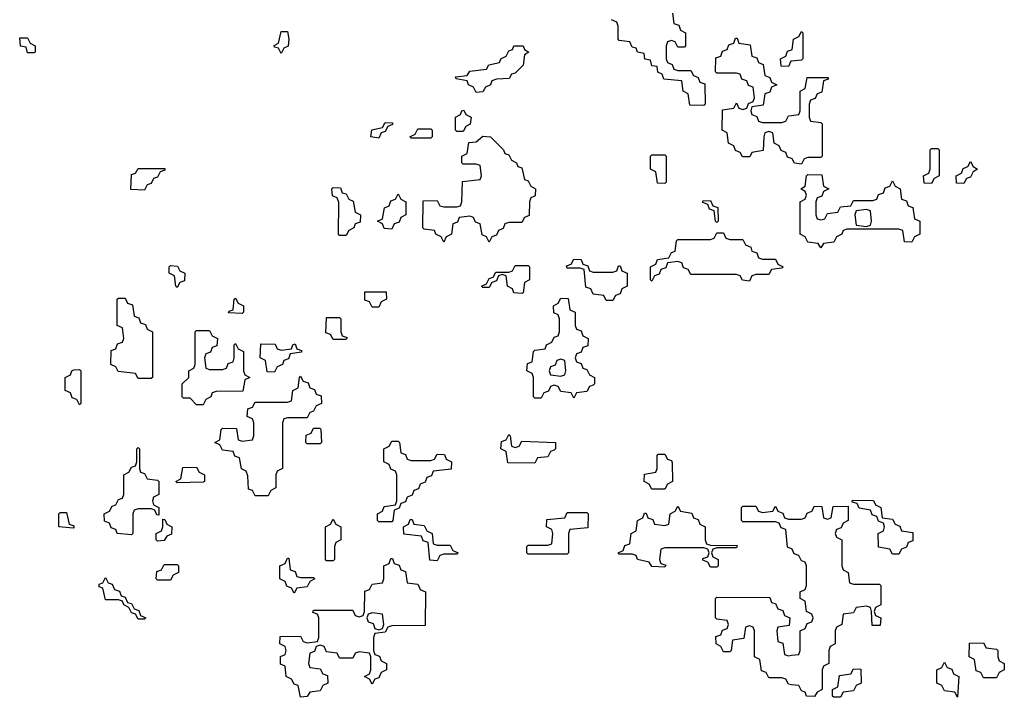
# Model space of a CAD drawing. Header units: inches. Extents: x 2777885 to 2884230, y 684484 to 829189.
# Tile 99 of 239: x 2787626 to 2790654, y 774866 to 776950. Entities that reach past the tile are written whole.
import ezdxf

# ---------------------------------------------------------------- set-up
doc = ezdxf.new("R2010")
doc.units = ezdxf.units.IN
doc.header["$MEASUREMENT"] = 0
doc.layers.add('C7787', color=7, linetype='Continuous')
doc.layers.add('C7797', color=7, linetype='Continuous')

msp = doc.modelspace()

# ---------------------------------------------------------------- linework, layer by layer
at = {"layer": 'C7787', "color": 6}
for points in [[(2789634, 776970), (2789638, 776938), (2789652.7, 776932.7), (2789658, 776918), (2789674, 776910), (2789674, 776870), (2789670, 776866), (2789650, 776866), (2789642, 776882), (2789630, 776886), (2789618, 776882), (2789614, 776870), (2789614, 776830), (2789618, 776818), (2789632.7, 776812.7), (2789638, 776798), (2789650, 776794), (2789690, 776794), (2789698, 776778), (2789712.7, 776772.7), (2789718, 776758), (2789732.7, 776752.7), (2789734, 776690), (2789730, 776686), (2789687.3, 776687.3), (2789682, 776722), (2789666, 776730), (2789662, 776762), (2789607.3, 776767.3), (2789602, 776782), (2789588.4, 776788.4), (2789586, 776806), (2789570, 776808), (2789566, 776826), (2789548.9, 776828.9), (2789546, 776846), (2789526, 776850), (2789522, 776862), (2789510, 776866), (2789502, 776882), (2789470, 776886), (2789466, 776890), (2789466, 776930), (2789462, 776942), (2789446, 776950)], [(2790000, 776522.7), (2789987.3, 776527.3), (2789982, 776542), (2789967.3, 776547.3), (2789962, 776562), (2789946, 776570), (2789942, 776602), (2789930, 776606), (2789918, 776602), (2789914, 776590), (2789912.7, 776547.3), (2789878, 776542), (2789871.6, 776528.4), (2789848.4, 776528.4), (2789842, 776542), (2789827.3, 776547.3), (2789822, 776562), (2789806, 776570), (2789802, 776602), (2789786, 776610), (2789787.3, 776672.7), (2789822, 776678), (2789830, 776694), (2789838, 776678), (2789850, 776674), (2789862, 776678), (2789867.3, 776692.7), (2789882, 776698), (2789886, 776710), (2789882, 776742), (2789867.3, 776747.3), (2789862, 776762), (2789847.3, 776767.3), (2789842, 776782), (2789830, 776786), (2789770, 776786), (2789766, 776790), (2789767.3, 776832.7), (2789782, 776838), (2789787.3, 776852.7), (2789802, 776858), (2789807.3, 776872.7), (2789822, 776878), (2789827.3, 776892.7), (2789832.7, 776892.7), (2789838, 776878), (2789872.7, 776872.7), (2789878, 776838), (2789892.7, 776832.7), (2789898, 776818), (2789912.7, 776812.7), (2789918, 776778), (2789932.7, 776772.7), (2789938, 776758), (2789954, 776750), (2789938, 776742), (2789932.7, 776727.3), (2789918, 776722), (2789912.7, 776687.3), (2789878, 776682), (2789874, 776670), (2789878, 776658), (2789892.7, 776652.7), (2789898, 776638), (2789910, 776634), (2789970, 776634), (2789982, 776638), (2789990, 776654), (2790000, 776655.3)], [(2790000, 776822.3), (2789998, 776822), (2789990, 776806), (2789967.3, 776807.3), (2789966, 776830), (2789982, 776838), (2789987.3, 776852.7), (2790000, 776857.3)], [(2790000, 775322.7), (2789987.3, 775327.3), (2789982, 775382), (2789967.3, 775387.3), (2789962, 775402), (2789950, 775406), (2789850, 775406), (2789846, 775410), (2789846, 775450), (2789850, 775454), (2789890, 775454), (2789898, 775438), (2789910, 775434), (2789942, 775438), (2789950, 775454), (2789958, 775438), (2789972.7, 775432.7), (2789978, 775418), (2789990, 775414), (2790000, 775414)], [(2790000, 774904.7), (2789990, 774906), (2789982, 774922), (2789970, 774926), (2789930, 774926), (2789922, 774942), (2789907.3, 774947.3), (2789902, 774982), (2789886, 774990), (2789886, 775070), (2789882, 775082), (2789870, 775086), (2789858, 775082), (2789852.7, 775047.3), (2789818, 775042), (2789814, 775010), (2789810, 775006), (2789790, 775006), (2789782, 775022), (2789768, 775030), (2789767.3, 775052.7), (2789782, 775058), (2789787.3, 775072.7), (2789802, 775078), (2789806, 775090), (2789802, 775102), (2789770, 775106), (2789766, 775110), (2789766, 775170), (2789770, 775174), (2789932.7, 775172.7), (2789938, 775158), (2789950, 775154), (2789958, 775138), (2789972.7, 775132.7), (2789978, 775118), (2789994, 775110), (2789992.7, 775087.3), (2789958, 775082), (2789954, 775070), (2789958, 775038), (2789972.7, 775032.7), (2789978, 774998), (2789990, 774994), (2790000, 774995.3)]]:
    msp.add_lwpolyline(points, dxfattribs=at)
for points in [[(2787650, 776848), (2787646, 776866), (2787628.9, 776868.9), (2787626, 776894), (2787650, 776894), (2787658, 776878), (2787674, 776870), (2787674, 776850), (2787670, 776848)], [(2788430, 776846), (2788422, 776862), (2788410, 776866), (2788408.9, 776871.1), (2788422, 776878), (2788430, 776914), (2788450, 776914), (2788454, 776890), (2788451.6, 776868.4), (2788438, 776862)], [(2789030, 776726), (2789022, 776742), (2789006, 776750), (2789002, 776762), (2788968.4, 776768.4), (2788966, 776774), (2789002, 776778), (2789010, 776792), (2789062, 776798), (2789068.4, 776811.6), (2789102, 776818), (2789106, 776830), (2789122, 776838), (2789130, 776854), (2789142, 776858), (2789146, 776870), (2789174, 776870), (2789178, 776858), (2789192, 776850), (2789178, 776842), (2789174, 776810), (2789150, 776786), (2789138, 776782), (2789131.3, 776768.7), (2789092.7, 776767.3), (2789078, 776762), (2789074, 776750), (2789058, 776742), (2789050, 776728)], [(2788970, 776606), (2788966, 776610), (2788966, 776650), (2788982, 776658), (2788986, 776670), (2788992, 776672), (2788998, 776658), (2789014, 776650), (2789011.6, 776628.4), (2788998, 776622), (2788990, 776606)], [(2788730, 776586), (2788706, 776590), (2788708.9, 776611.1), (2788742, 776618), (2788750, 776634), (2788772.7, 776632.7), (2788772.7, 776627.3), (2788758, 776622), (2788750, 776606), (2788738, 776602)], [(2788830, 776586), (2788826, 776590), (2788842, 776598), (2788850, 776614), (2788890, 776614), (2788894, 776610), (2788894, 776590), (2788890, 776586)], [(2789070, 776266), (2789062, 776282), (2789048.4, 776288.4), (2789042, 776322), (2789027.3, 776327.3), (2789022, 776342), (2789010, 776346), (2788978, 776342), (2788972.7, 776327.3), (2788958, 776322), (2788954, 776290), (2788938, 776282), (2788930, 776266), (2788922, 776282), (2788906, 776290), (2788902, 776302), (2788870, 776306), (2788866, 776310), (2788867.3, 776392.7), (2788910, 776394), (2788918, 776378), (2788930, 776374), (2788970, 776374), (2788982, 776378), (2788986, 776390), (2788987.3, 776452.7), (2789042, 776458), (2789046, 776470), (2789042, 776502), (2789030, 776506), (2788990, 776506), (2788986, 776510), (2788986, 776530), (2789002, 776538), (2789007.3, 776572.7), (2789030, 776574), (2789050, 776592), (2789074, 776590), (2789114, 776550), (2789118, 776538), (2789130, 776534), (2789138, 776518), (2789154, 776510), (2789158, 776498), (2789170, 776494), (2789178, 776458), (2789190, 776454), (2789198, 776438), (2789212, 776430), (2789211.6, 776408.4), (2789198, 776402), (2789194, 776390), (2789192.7, 776347.3), (2789178, 776342), (2789170, 776326), (2789130, 776326), (2789118, 776322), (2789112.7, 776307.3), (2789098, 776302), (2789092.7, 776287.3), (2789078, 776282)], [(2789610, 776446), (2789587.3, 776447.3), (2789582, 776482), (2789566, 776490), (2789566, 776530), (2789570, 776534), (2789610, 776534), (2789614, 776530), (2789614, 776450)], [(2788010, 776426), (2787967.3, 776427.3), (2787970, 776474), (2787982, 776478), (2787990, 776492), (2788072.7, 776492.7), (2788072.7, 776487.3), (2788058, 776482), (2788050, 776466), (2788038, 776462), (2788030, 776446), (2788018, 776442)], [(2788610, 776286), (2788606, 776290), (2788607.3, 776387.3), (2788602, 776402), (2788588.4, 776408.4), (2788586, 776430), (2788590, 776434), (2788612.7, 776432.7), (2788618, 776418), (2788630, 776414), (2788638, 776398), (2788651.6, 776391.6), (2788658, 776358), (2788674, 776350), (2788672.7, 776327.3), (2788658, 776322), (2788654, 776310), (2788638, 776302), (2788630, 776286)], [(2788770, 776306), (2788747.3, 776307.3), (2788742, 776322), (2788726, 776330), (2788742, 776338), (2788748.4, 776371.6), (2788762, 776378), (2788767.3, 776392.7), (2788782, 776398), (2788790, 776414), (2788798, 776398), (2788814, 776390), (2788814, 776350), (2788798, 776342), (2788792.7, 776327.3), (2788778, 776322)], [(2789770, 776326), (2789766, 776330), (2789762, 776362), (2789747.3, 776367.3), (2789742, 776382), (2789727.3, 776387.3), (2789727.3, 776392.7), (2789750, 776394), (2789758, 776378), (2789772.7, 776372.7), (2789774, 776330)], [(2789810, 776274), (2789850, 776274), (2789858, 776258), (2789874, 776250), (2789878, 776238), (2789892.7, 776232.7), (2789898, 776218), (2789910, 776214), (2789950, 776214), (2789958, 776198), (2789974, 776190), (2789970, 776186), (2789938, 776182), (2789930, 776166), (2789890, 776166), (2789878, 776162), (2789870, 776146), (2789848.4, 776148.4), (2789842, 776162), (2789830, 776166), (2789690, 776166), (2789682, 776182), (2789667.3, 776187.3), (2789662, 776202), (2789650, 776206), (2789618, 776202), (2789612.7, 776187.3), (2789598, 776182), (2789592.7, 776167.3), (2789578, 776162), (2789570, 776146), (2789566, 776150), (2789566, 776190), (2789582, 776198), (2789587.3, 776212.7), (2789622, 776218), (2789630, 776234), (2789642, 776238), (2789646, 776270), (2789650, 776274), (2789750, 776274), (2789762, 776278), (2789770, 776294), (2789790, 776294), (2789798, 776278)], [(2789390, 776174), (2789450, 776174), (2789462, 776178), (2789467.3, 776192.7), (2789472.7, 776192.7), (2789478, 776178), (2789494, 776170), (2789494, 776130), (2789478, 776122), (2789472.7, 776107.3), (2789458, 776102), (2789450, 776086), (2789430, 776086), (2789422, 776102), (2789390, 776106), (2789382, 776122), (2789367.3, 776127.3), (2789362, 776182), (2789350, 776186), (2789310, 776186), (2789307.3, 776192.7), (2789322, 776198), (2789330, 776214), (2789352.7, 776212.7), (2789358, 776198), (2789372.7, 776192.7), (2789378, 776178)], [(2788110, 776126), (2788106, 776130), (2788102, 776162), (2788086, 776170), (2788086, 776190), (2788090, 776194), (2788111.6, 776191.6), (2788118, 776178), (2788134, 776170), (2788132.7, 776147.3), (2788118, 776142)], [(2789170, 776108), (2789146, 776110), (2789142, 776122), (2789126, 776130), (2789122, 776162), (2789110, 776166), (2789098, 776162), (2789092.7, 776147.3), (2789078, 776142), (2789070, 776126), (2789050, 776126), (2789046, 776130), (2789062, 776138), (2789070, 776154), (2789082, 776158), (2789090, 776174), (2789130, 776174), (2789142, 776178), (2789150, 776194), (2789190, 776194), (2789194, 776190), (2789194, 776150), (2789178, 776142), (2789174, 776110)], [(2788710, 776066), (2788702, 776082), (2788687.3, 776087.3), (2788687.3, 776112.7), (2788752.7, 776112.7), (2788754, 776090), (2788738, 776082), (2788730, 776066)], [(2787990, 775846), (2787982, 775862), (2787928.4, 775868.4), (2787922, 775882), (2787906, 775890), (2787907.3, 775932.7), (2787922, 775938), (2787927.3, 775952.7), (2787942, 775958), (2787946, 775970), (2787942, 776002), (2787926, 776010), (2787926, 776090), (2787930, 776094), (2787950, 776094), (2787958, 776078), (2787972.7, 776072.7), (2787978, 776038), (2787992.7, 776032.7), (2787998, 776018), (2788012.7, 776012.7), (2788018, 775998), (2788034, 775990), (2788034, 775850), (2788030, 775846)], [(2788310, 776046), (2788268, 776048), (2788270, 776054), (2788282, 776058), (2788286, 776090), (2788290, 776094), (2788298, 776078), (2788314, 776070), (2788314, 776050)], [(2789330, 775786), (2789322, 775802), (2789290, 775806), (2789282, 775822), (2789270, 775826), (2789258, 775822), (2789252.7, 775807.3), (2789238, 775802), (2789230, 775786), (2789210, 775786), (2789206, 775790), (2789206, 775850), (2789202, 775862), (2789186, 775870), (2789187.3, 775892.7), (2789202, 775898), (2789206, 775930), (2789210, 775934), (2789242, 775938), (2789246, 775950), (2789262, 775958), (2789270, 775974), (2789282, 775978), (2789286, 775990), (2789286, 776030), (2789282, 776042), (2789268.4, 776048.4), (2789268, 776070), (2789282, 776078), (2789290, 776094), (2789312.7, 776092.7), (2789318, 776058), (2789334, 776050), (2789334, 776010), (2789338, 775998), (2789352.7, 775992.7), (2789358, 775978), (2789374, 775970), (2789372.7, 775947.3), (2789358, 775942), (2789352.7, 775927.3), (2789338, 775922), (2789334, 775910), (2789338, 775898), (2789352.7, 775892.7), (2789358, 775878), (2789370, 775874), (2789378, 775858), (2789394, 775850), (2789394, 775830), (2789390, 775826), (2789378, 775822), (2789370, 775806), (2789338, 775802)], [(2788590, 775966), (2788582, 775982), (2788567.3, 775987.3), (2788570, 776034), (2788610, 776034), (2788614, 776030), (2788614, 775990), (2788618, 775978), (2788632.7, 775972.7), (2788630, 775966)], [(2788210, 775874), (2788250, 775874), (2788262, 775878), (2788267.3, 775892.7), (2788282, 775898), (2788286, 775910), (2788286, 775950), (2788290, 775954), (2788298, 775938), (2788314, 775930), (2788314, 775870), (2788318, 775858), (2788334, 775850), (2788318, 775842), (2788312.7, 775807.3), (2788230, 775806), (2788218, 775802), (2788214, 775790), (2788198, 775782), (2788190, 775766), (2788170, 775766), (2788150, 775786), (2788130, 775786), (2788126, 775790), (2788126, 775830), (2788146, 775850), (2788146, 775870), (2788162, 775878), (2788166, 775890), (2788166, 775990), (2788170, 775994), (2788210, 775994), (2788218, 775978), (2788234, 775970), (2788232.7, 775947.3), (2788218, 775942), (2788212.7, 775927.3), (2788198, 775922), (2788194, 775910), (2788198, 775878)], [(2788410, 775866), (2788387.3, 775867.3), (2788382, 775902), (2788366, 775910), (2788367.3, 775952.7), (2788411.6, 775951.6), (2788418, 775938), (2788430, 775934), (2788462, 775938), (2788466, 775950), (2788472.7, 775952.7), (2788478, 775938), (2788492.7, 775932.7), (2788492.7, 775927.3), (2788458, 775922), (2788452.7, 775907.3), (2788438, 775902), (2788434, 775890), (2788418, 775882)], [(2789290, 775906), (2789278, 775902), (2789272.7, 775887.3), (2789258, 775882), (2789254, 775870), (2789258, 775858), (2789290, 775854), (2789302, 775858), (2789306, 775870), (2789302, 775902)], [(2787810, 775766), (2787802, 775782), (2787787.3, 775787.3), (2787782, 775802), (2787766, 775810), (2787766, 775850), (2787782, 775858), (2787786, 775870), (2787792.7, 775872.7), (2787810, 775874), (2787814, 775870), (2787814, 775770)], [(2788350, 775486), (2788342, 775502), (2788330, 775506), (2788327.3, 775547.3), (2788322, 775562), (2788308.4, 775568.4), (2788302, 775602), (2788287.3, 775607.3), (2788282, 775622), (2788250, 775626), (2788242, 775642), (2788226, 775650), (2788242, 775658), (2788246, 775690), (2788250, 775694), (2788292.7, 775692.7), (2788298, 775658), (2788310, 775654), (2788342, 775658), (2788346, 775670), (2788346, 775710), (2788342, 775722), (2788326, 775730), (2788327.3, 775752.7), (2788342, 775758), (2788350, 775774), (2788450, 775774), (2788462, 775778), (2788466, 775810), (2788482, 775818), (2788486, 775850), (2788490, 775854), (2788498, 775838), (2788512.7, 775832.7), (2788518, 775818), (2788532.7, 775812.7), (2788538, 775798), (2788552.7, 775792.7), (2788554, 775770), (2788538, 775762), (2788530, 775746), (2788518, 775742), (2788510, 775726), (2788450, 775726), (2788438, 775722), (2788434, 775710), (2788434, 775570), (2788418, 775562), (2788414, 775550), (2788414, 775510), (2788398, 775502), (2788390, 775486)], [(2788510, 775646), (2788506, 775650), (2788507.3, 775672.7), (2788522, 775678), (2788530, 775694), (2788550, 775694), (2788552, 775690), (2788554, 775650), (2788550, 775646)], [(2788830, 775594), (2788890, 775594), (2788902, 775598), (2788910, 775614), (2788932.7, 775612.7), (2788938, 775598), (2788954, 775590), (2788952.7, 775567.3), (2788898, 775562), (2788892.7, 775547.3), (2788878, 775542), (2788872.7, 775527.3), (2788858, 775522), (2788852.7, 775507.3), (2788838, 775502), (2788832.7, 775487.3), (2788818, 775482), (2788812.7, 775467.3), (2788798, 775462), (2788792.7, 775447.3), (2788778, 775442), (2788774, 775410), (2788770, 775406), (2788730, 775406), (2788726, 775410), (2788726, 775430), (2788742, 775438), (2788747.3, 775452.7), (2788782, 775458), (2788786, 775470), (2788786, 775550), (2788782, 775562), (2788767.3, 775567.3), (2788762, 775582), (2788746, 775590), (2788746, 775630), (2788762, 775638), (2788770, 775654), (2788790, 775654), (2788794, 775650), (2788798, 775618), (2788812.7, 775612.7), (2788818, 775598)], [(2789150, 775634), (2789162, 775638), (2789170, 775654), (2789274, 775650), (2789274, 775630), (2789270, 775626), (2789258, 775622), (2789250, 775606), (2789218, 775602), (2789210, 775586), (2789127.3, 775587.3), (2789122, 775622), (2789106, 775630), (2789107.3, 775652.7), (2789122, 775658), (2789130, 775674), (2789134, 775670), (2789138, 775638)], [(2788054, 775426), (2788047.3, 775427.3), (2788042, 775442), (2788030, 775446), (2787990, 775446), (2787978, 775442), (2787974, 775430), (2787974, 775370), (2787970, 775366), (2787926, 775370), (2787922, 775382), (2787907.3, 775387.3), (2787902, 775402), (2787887.3, 775407.3), (2787886, 775430), (2787902, 775438), (2787910, 775454), (2787922, 775458), (2787930, 775474), (2787942, 775478), (2787946, 775490), (2787946, 775550), (2787962, 775558), (2787970, 775574), (2787982, 775578), (2787986, 775590), (2787986, 775630), (2787990, 775634), (2787994, 775630), (2787994, 775570), (2787998, 775558), (2788010, 775554), (2788018, 775538), (2788050, 775534), (2788054, 775530), (2788054, 775490), (2788038, 775482), (2788034, 775470), (2788038, 775458), (2788054, 775450)], [(2789570, 775506), (2789562, 775522), (2789546, 775530), (2789547.3, 775552.7), (2789582, 775558), (2789586, 775570), (2789586, 775610), (2789590, 775614), (2789610, 775614), (2789618, 775598), (2789630, 775594), (2789632.7, 775587.3), (2789634, 775530), (2789618, 775522), (2789610, 775506)], [(2788110, 775526), (2788106, 775530), (2788122, 775538), (2788127.3, 775572.7), (2788170, 775574), (2788178, 775558), (2788194, 775550), (2788194, 775530), (2788190, 775528)], [(2789750, 775266), (2789742, 775282), (2789727.3, 775287.3), (2789727.3, 775292.7), (2789742, 775298), (2789746, 775310), (2789742, 775322), (2789730, 775326), (2789610, 775326), (2789598, 775322), (2789594, 775290), (2789598, 775278), (2789612.7, 775272.7), (2789610, 775266), (2789570, 775268), (2789562, 775282), (2789526, 775290), (2789522, 775302), (2789510, 775306), (2789470, 775306), (2789466, 775310), (2789482, 775318), (2789487.3, 775332.7), (2789502, 775338), (2789506, 775370), (2789522, 775378), (2789526, 775410), (2789542, 775418), (2789547.3, 775432.7), (2789552.7, 775432.7), (2789558, 775418), (2789572.7, 775412.7), (2789578, 775398), (2789610, 775394), (2789622, 775398), (2789626, 775430), (2789642, 775438), (2789650, 775454), (2789658, 775438), (2789692.7, 775432.7), (2789698, 775418), (2789712.7, 775412.7), (2789718, 775398), (2789734, 775390), (2789734, 775350), (2789738, 775338), (2789750, 775334), (2789832.7, 775332.7), (2789830, 775326), (2789770, 775326), (2789758, 775322), (2789754, 775310), (2789758, 775298), (2789774, 775290), (2789774, 775270), (2789770, 775266)], [(2787790, 775386), (2787746, 775390), (2787746, 775430), (2787750, 775434), (2787770, 775434), (2787778, 775398), (2787790, 775394), (2787794, 775390)], [(2788050, 775346), (2788046, 775350), (2788046, 775370), (2788062, 775378), (2788066, 775390), (2788066, 775414), (2788072.7, 775412.7), (2788078, 775398), (2788094, 775390), (2788092.7, 775367.3), (2788078, 775362), (2788070, 775348)], [(2788570, 775286), (2788566, 775290), (2788566, 775390), (2788582, 775398), (2788590, 775414), (2788598, 775398), (2788614, 775390), (2788614, 775350), (2788598, 775342), (2788594, 775330), (2788594, 775290), (2788590, 775286)], [(2788910, 775334), (2788950, 775334), (2788958, 775318), (2788974, 775310), (2788970, 775306), (2788930, 775306), (2788918, 775302), (2788910, 775286), (2788887.3, 775287.3), (2788882, 775342), (2788867.3, 775347.3), (2788862, 775362), (2788807.3, 775367.3), (2788806, 775390), (2788822, 775398), (2788827.3, 775412.7), (2788832.7, 775412.7), (2788838, 775398), (2788870, 775394), (2788878, 775378), (2788894, 775370), (2788898, 775338)], [(2789190, 775306), (2789186, 775310), (2789186, 775330), (2789190, 775334), (2789250, 775334), (2789262, 775338), (2789266, 775370), (2789262, 775382), (2789246, 775390), (2789247.3, 775412.7), (2789302, 775418), (2789310, 775434), (2789370, 775434), (2789374, 775430), (2789372.7, 775387.3), (2789318, 775382), (2789314, 775370), (2789314, 775310), (2789310, 775306)], [(2788490, 775234), (2788530, 775234), (2788534, 775230), (2788518, 775222), (2788510, 775206), (2788478, 775202), (2788470, 775186), (2788462, 775202), (2788447.3, 775207.3), (2788442, 775222), (2788426, 775230), (2788426, 775270), (2788442, 775278), (2788450, 775294), (2788454, 775294), (2788458, 775258), (2788472.7, 775252.7), (2788478, 775238)], [(2788710, 774906), (2788702, 774922), (2788686, 774930), (2788702, 774938), (2788706, 774950), (2788706, 774990), (2788702, 775002), (2788670, 775006), (2788658, 775002), (2788650, 774986), (2788610, 774986), (2788602, 775002), (2788570, 775006), (2788562, 775022), (2788550, 775026), (2788538, 775022), (2788532.7, 775007.3), (2788518, 775002), (2788514, 774970), (2788518, 774958), (2788550, 774954), (2788558, 774938), (2788572.7, 774932.7), (2788574, 774910), (2788558, 774902), (2788550, 774886), (2788518, 774882), (2788510, 774868), (2788490, 774866), (2788482, 774902), (2788470, 774906), (2788462, 774922), (2788446, 774930), (2788442, 774962), (2788428.4, 774968.4), (2788428.4, 774991.6), (2788442, 774998), (2788446, 775010), (2788442, 775022), (2788426, 775030), (2788427.3, 775052.7), (2788490, 775054), (2788498, 775038), (2788510, 775034), (2788542, 775038), (2788546, 775050), (2788546, 775110), (2788542, 775122), (2788527.3, 775127.3), (2788530, 775134), (2788650, 775134), (2788658, 775118), (2788670, 775114), (2788682, 775118), (2788686, 775130), (2788687.3, 775192.7), (2788702, 775198), (2788710, 775214), (2788742, 775218), (2788746, 775230), (2788746, 775270), (2788762, 775278), (2788767.3, 775292.7), (2788772.7, 775292.7), (2788778, 775278), (2788792.7, 775272.7), (2788798, 775258), (2788812.7, 775252.7), (2788818, 775218), (2788850, 775214), (2788858, 775198), (2788874, 775190), (2788872.7, 775087.3), (2788770, 775086), (2788758, 775082), (2788750, 775066), (2788718, 775062), (2788714, 775050), (2788714, 775010), (2788718, 774998), (2788732.7, 774992.7), (2788738, 774978), (2788754, 774970), (2788754, 774950), (2788738, 774942), (2788730, 774926), (2788718, 774922)], [(2788050, 775226), (2788046, 775230), (2788047.3, 775252.7), (2788062, 775258), (2788070, 775274), (2788110, 775274), (2788114, 775270), (2788114, 775250), (2788098, 775242), (2788090, 775226)], [(2787990, 775106), (2787982, 775122), (2787970, 775126), (2787962, 775142), (2787946, 775150), (2787942, 775162), (2787930, 775166), (2787890, 775166), (2787882, 775202), (2787870, 775206), (2787870, 775214), (2787882, 775218), (2787890, 775234), (2787898, 775218), (2787910, 775214), (2787918, 775198), (2787932.7, 775192.7), (2787938, 775178), (2787950, 775174), (2787958, 775158), (2787970, 775154), (2787978, 775138), (2787992.7, 775132.7), (2787998, 775118), (2788014, 775110), (2788010, 775106)], [(2788710, 775126), (2788698, 775122), (2788694, 775110), (2788698, 775098), (2788712.7, 775092.7), (2788718, 775078), (2788730, 775074), (2788742, 775078), (2788746, 775090), (2788742, 775122)]]:
    msp.add_lwpolyline(points, close=True, dxfattribs=at)
at = {"layer": 'C7797', "color": 6}
for points in [[(2790000, 776857.3), (2790002, 776858), (2790006, 776890), (2790022, 776898), (2790030, 776914), (2790034, 776910), (2790034, 776830), (2790030, 776826), (2790000, 776822.3)], [(2790000, 776655.3), (2790022, 776658), (2790026, 776670), (2790026, 776730), (2790042, 776738), (2790047.3, 776772.7), (2790112.7, 776772.7), (2790112.7, 776767.3), (2790098, 776762), (2790092.7, 776727.3), (2790078, 776722), (2790072.7, 776707.3), (2790058, 776702), (2790054, 776690), (2790054, 776650), (2790058, 776638), (2790090, 776634), (2790094, 776630), (2790094, 776530), (2790090, 776526), (2790050, 776526), (2790038, 776522), (2790030, 776506), (2790008.4, 776508.4), (2790002, 776522), (2790000, 776522.7)], [(2790000, 775414), (2790030, 775414), (2790042, 775418), (2790047.3, 775432.7), (2790062, 775438), (2790070, 775454), (2790092.7, 775452.7), (2790098, 775418), (2790110, 775414), (2790122, 775418), (2790127.3, 775452.7), (2790174, 775454), (2790174, 775410), (2790158, 775402), (2790152.7, 775387.3), (2790138, 775382), (2790134, 775370), (2790138, 775358), (2790154, 775350), (2790154, 775270), (2790158, 775258), (2790174, 775250), (2790178, 775218), (2790190, 775214), (2790270, 775214), (2790274, 775210), (2790274, 775150), (2790258, 775142), (2790254, 775130), (2790258, 775118), (2790274, 775110), (2790272.7, 775087.3), (2790247.3, 775087.3), (2790246, 775130), (2790242, 775142), (2790230, 775146), (2790198, 775142), (2790190, 775126), (2790158, 775122), (2790154, 775090), (2790138, 775082), (2790134, 775070), (2790134, 775030), (2790118, 775022), (2790114, 775010), (2790114, 774970), (2790098, 774962), (2790094, 774950), (2790094, 774890), (2790078, 774882), (2790070, 774868), (2790046, 774870), (2790042, 774882), (2790030, 774886), (2790022, 774902), (2790000, 774904.7)], [(2790000, 774995.3), (2790022, 774998), (2790026, 775010), (2790026, 775070), (2790042, 775078), (2790047.3, 775092.7), (2790062, 775098), (2790066, 775110), (2790062, 775122), (2790046, 775130), (2790042, 775162), (2790026, 775170), (2790026, 775190), (2790042, 775198), (2790046, 775210), (2790046, 775270), (2790042, 775282), (2790030, 775286), (2790022, 775302), (2790007.3, 775307.3), (2790002, 775322), (2790000, 775322.7)]]:
    msp.add_lwpolyline(points, dxfattribs=at)
for points in [[(2790430, 776446), (2790407.3, 776447.3), (2790406, 776470), (2790422, 776478), (2790426, 776490), (2790426, 776550), (2790430, 776554), (2790450, 776554), (2790454, 776550), (2790454, 776470), (2790438, 776462)], [(2790530, 776446), (2790507.3, 776447.3), (2790506, 776470), (2790522, 776478), (2790527.3, 776492.7), (2790542, 776498), (2790550, 776514), (2790558, 776498), (2790572, 776490), (2790558, 776482), (2790550, 776466), (2790538, 776462)], [(2790090, 776334), (2790102, 776338), (2790110, 776354), (2790142, 776358), (2790150, 776374), (2790182, 776378), (2790190, 776394), (2790250, 776394), (2790262, 776398), (2790267.3, 776412.7), (2790282, 776418), (2790287.3, 776432.7), (2790302, 776438), (2790310, 776454), (2790318, 776438), (2790334, 776430), (2790338, 776398), (2790352.7, 776392.7), (2790358, 776378), (2790372.7, 776372.7), (2790378, 776338), (2790394, 776330), (2790394, 776290), (2790378, 776282), (2790370, 776266), (2790347.3, 776267.3), (2790342, 776302), (2790330, 776306), (2790170, 776306), (2790158, 776302), (2790154, 776290), (2790138, 776282), (2790130, 776266), (2790098, 776262), (2790090, 776248), (2790082, 776262), (2790050, 776266), (2790042, 776282), (2790026, 776290), (2790026, 776390), (2790042, 776398), (2790046, 776410), (2790042, 776422), (2790028, 776430), (2790042, 776438), (2790046, 776470), (2790050, 776474), (2790092.7, 776472.7), (2790098, 776438), (2790114, 776430), (2790098, 776422), (2790092.7, 776407.3), (2790078, 776402), (2790074, 776390), (2790074, 776350), (2790078, 776338)], [(2790230, 776366), (2790198, 776362), (2790194, 776350), (2790198, 776318), (2790230, 776314), (2790242, 776318), (2790246, 776330), (2790242, 776362)], [(2790310, 775306), (2790302, 775322), (2790267.3, 775327.3), (2790266, 775370), (2790282, 775378), (2790286, 775390), (2790282, 775402), (2790267.3, 775407.3), (2790262, 775422), (2790247.3, 775427.3), (2790242, 775442), (2790207.3, 775447.3), (2790202, 775462), (2790186, 775466), (2790187.3, 775472.7), (2790251.6, 775471.6), (2790258, 775458), (2790274, 775450), (2790278, 775418), (2790310, 775414), (2790318, 775398), (2790332.7, 775392.7), (2790338, 775378), (2790372.7, 775372.7), (2790372.7, 775347.3), (2790358, 775342), (2790352.7, 775327.3), (2790338, 775322), (2790330, 775306)], [(2790590, 774926), (2790582, 774942), (2790567.3, 774947.3), (2790562, 774982), (2790546, 774990), (2790547.3, 775032.7), (2790590, 775034), (2790598, 775018), (2790630, 775014), (2790634, 775010), (2790634, 774990), (2790638, 774978), (2790654, 774970), (2790654, 774950), (2790638, 774942), (2790630, 774926)], [(2790510, 774866), (2790502, 774882), (2790470, 774886), (2790462, 774902), (2790446, 774910), (2790446, 774950), (2790462, 774958), (2790470, 774974), (2790478, 774958), (2790492.7, 774952.7), (2790498, 774938), (2790514, 774930)], [(2790130, 774866), (2790126, 774870), (2790126, 774890), (2790142, 774898), (2790147.3, 774932.7), (2790182, 774938), (2790190, 774954), (2790212.7, 774952.7), (2790214, 774910), (2790198, 774902), (2790190, 774886), (2790158, 774882), (2790150, 774866)]]:
    msp.add_lwpolyline(points, close=True, dxfattribs=at)

doc.saveas('drawing.dxf')
